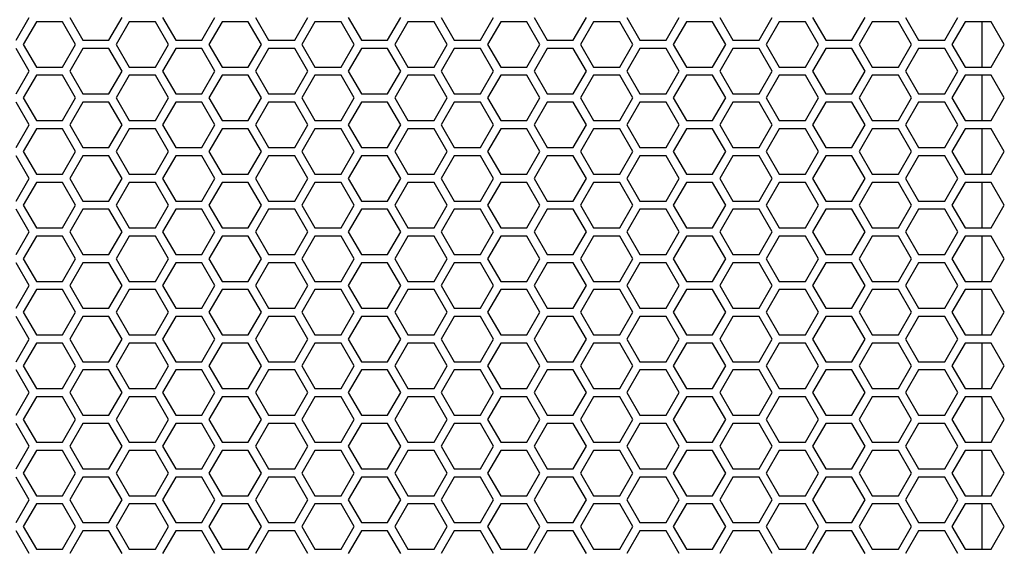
# Model space of a CAD drawing. Header units: millimetres. Extents: x 25 to 1935, y 715 to 2336.
# Tile 22 of 252: x 263 to 310, y 932 to 958. Entities that reach past the tile are written whole.
import ezdxf

# ---------------------------------------------------------------- set-up
doc = ezdxf.new("R2010")
doc.units = ezdxf.units.MM
doc.header["$LTSCALE"] = 2
doc.layers.get('0').update_dxf_attribs({"color": 2})

msp = doc.modelspace()

# ---------------------------------------------------------------- linework, layer by layer
at = {"color": 2, "linetype": 'Continuous', "lineweight": 30}
for p, q in [((262.578, 956.611), (263.213, 957.711)), ((263.56, 957.511), (262.924, 956.411)), ((264.83, 957.511), (263.56, 957.511)), ((265.465, 956.411), (264.83, 957.511)), ((265.176, 957.711), (265.811, 956.611)), ((267.081, 956.611), (267.716, 957.711)), ((268.063, 957.511), (267.428, 956.411)), ((269.333, 957.511), (268.063, 957.511)), ((269.968, 956.411), (269.333, 957.511)), ((269.679, 957.711), (270.315, 956.611)), ((271.585, 956.611), (272.22, 957.711)), ((272.566, 957.511), (271.931, 956.411)), ((273.836, 957.511), (272.566, 957.511)), ((274.471, 956.411), (273.836, 957.511)), ((274.183, 957.711), (274.818, 956.611)), ((276.088, 956.611), (276.723, 957.711)), ((277.07, 957.511), (276.434, 956.411)), ((278.34, 957.511), (277.07, 957.511)), ((278.975, 956.411), (278.34, 957.511)), ((278.686, 957.711), (279.321, 956.611)), ((280.591, 956.611), (281.226, 957.711)), ((281.573, 957.511), (280.938, 956.411)), ((282.843, 957.511), (281.573, 957.511)), ((283.478, 956.411), (282.843, 957.511)), ((283.189, 957.711), (283.825, 956.611)), ((285.095, 956.611), (285.73, 957.711)), ((286.076, 957.511), (285.441, 956.411)), ((287.346, 957.511), (286.076, 957.511)), ((287.981, 956.411), (287.346, 957.511)), ((287.693, 957.711), (288.328, 956.611)), ((289.598, 956.611), (290.233, 957.711)), ((290.58, 957.511), (289.944, 956.411)), ((291.85, 957.511), (290.58, 957.511)), ((292.485, 956.411), (291.85, 957.511)), ((292.196, 957.711), (292.831, 956.611)), ((294.101, 956.611), (294.736, 957.711)), ((295.083, 957.511), (294.448, 956.411)), ((296.353, 957.511), (295.083, 957.511)), ((296.988, 956.411), (296.353, 957.511)), ((296.699, 957.711), (297.335, 956.611)), ((298.605, 956.611), (299.24, 957.711)), ((299.586, 957.511), (298.951, 956.411)), ((300.856, 957.511), (299.586, 957.511)), ((301.491, 956.411), (300.856, 957.511)), ((301.203, 957.711), (301.838, 956.611)), ((303.108, 956.611), (303.743, 957.711)), ((304.09, 957.511), (303.454, 956.411)), ((305.36, 957.511), (304.09, 957.511)), ((305.995, 956.411), (305.36, 957.511)), ((305.706, 957.711), (306.341, 956.611)), ((307.611, 956.611), (308.246, 957.711)), ((308.593, 957.511), (307.958, 956.411)), ((309.863, 957.511), (308.593, 957.511)), ((309.415, 957.511), (309.415, 955.311)), ((310.498, 956.411), (309.863, 957.511)), ((262.924, 956.411), (263.56, 955.311)), ((264.83, 955.311), (265.465, 956.411)), ((265.811, 956.611), (267.081, 956.611)), ((267.428, 956.411), (268.063, 955.311)), ((269.333, 955.311), (269.968, 956.411)), ((270.315, 956.611), (271.585, 956.611)), ((271.931, 956.411), (272.566, 955.311)), ((273.836, 955.311), (274.471, 956.411)), ((274.818, 956.611), (276.088, 956.611)), ((276.434, 956.411), (277.07, 955.311)), ((278.34, 955.311), (278.975, 956.411)), ((279.321, 956.611), (280.591, 956.611)), ((280.938, 956.411), (281.573, 955.311)), ((282.843, 955.311), (283.478, 956.411)), ((283.825, 956.611), (285.095, 956.611)), ((285.441, 956.411), (286.076, 955.311)), ((287.346, 955.311), (287.981, 956.411)), ((288.328, 956.611), (289.598, 956.611)), ((289.944, 956.411), (290.58, 955.311)), ((291.85, 955.311), (292.485, 956.411)), ((292.831, 956.611), (294.101, 956.611)), ((294.448, 956.411), (295.083, 955.311)), ((296.353, 955.311), (296.988, 956.411)), ((297.335, 956.611), (298.605, 956.611)), ((298.951, 956.411), (299.586, 955.311)), ((300.856, 955.311), (301.491, 956.411)), ((301.838, 956.611), (303.108, 956.611)), ((303.454, 956.411), (304.09, 955.311)), ((305.36, 955.311), (305.995, 956.411)), ((306.341, 956.611), (307.611, 956.611)), ((307.958, 956.411), (308.593, 955.311)), ((309.863, 955.311), (310.498, 956.411)), ((263.213, 955.111), (262.578, 956.211)), ((265.811, 956.211), (265.176, 955.111)), ((267.081, 956.211), (265.811, 956.211)), ((267.716, 955.111), (267.081, 956.211)), ((270.315, 956.211), (269.679, 955.111)), ((271.585, 956.211), (270.315, 956.211)), ((272.22, 955.111), (271.585, 956.211)), ((274.818, 956.211), (274.183, 955.111)), ((276.088, 956.211), (274.818, 956.211)), ((276.723, 955.111), (276.088, 956.211)), ((279.321, 956.211), (278.686, 955.111)), ((280.591, 956.211), (279.321, 956.211)), ((281.226, 955.111), (280.591, 956.211)), ((283.825, 956.211), (283.189, 955.111)), ((285.095, 956.211), (283.825, 956.211)), ((285.73, 955.111), (285.095, 956.211)), ((288.328, 956.211), (287.693, 955.111)), ((289.598, 956.211), (288.328, 956.211)), ((290.233, 955.111), (289.598, 956.211)), ((292.831, 956.211), (292.196, 955.111)), ((294.101, 956.211), (292.831, 956.211)), ((294.736, 955.111), (294.101, 956.211)), ((297.335, 956.211), (296.699, 955.111)), ((298.605, 956.211), (297.335, 956.211)), ((299.24, 955.111), (298.605, 956.211)), ((301.838, 956.211), (301.203, 955.111)), ((303.108, 956.211), (301.838, 956.211)), ((303.743, 955.111), (303.108, 956.211)), ((306.341, 956.211), (305.706, 955.111)), ((307.611, 956.211), (306.341, 956.211)), ((308.246, 955.111), (307.611, 956.211)), ((262.578, 954.011), (263.213, 955.111)), ((263.56, 955.311), (264.83, 955.311)), ((265.176, 955.111), (265.811, 954.011)), ((267.081, 954.011), (267.716, 955.111)), ((268.063, 955.311), (269.333, 955.311)), ((269.679, 955.111), (270.315, 954.011)), ((271.585, 954.011), (272.22, 955.111)), ((272.566, 955.311), (273.836, 955.311)), ((274.183, 955.111), (274.818, 954.011)), ((276.088, 954.011), (276.723, 955.111)), ((277.07, 955.311), (278.34, 955.311)), ((278.686, 955.111), (279.321, 954.011)), ((280.591, 954.011), (281.226, 955.111)), ((281.573, 955.311), (282.843, 955.311)), ((283.189, 955.111), (283.825, 954.011)), ((285.095, 954.011), (285.73, 955.111)), ((286.076, 955.311), (287.346, 955.311)), ((287.693, 955.111), (288.328, 954.011)), ((289.598, 954.011), (290.233, 955.111)), ((290.58, 955.311), (291.85, 955.311)), ((292.196, 955.111), (292.831, 954.011)), ((294.101, 954.011), (294.736, 955.111)), ((295.083, 955.311), (296.353, 955.311)), ((296.699, 955.111), (297.335, 954.011)), ((298.605, 954.011), (299.24, 955.111)), ((299.586, 955.311), (300.856, 955.311)), ((301.203, 955.111), (301.838, 954.011)), ((303.108, 954.011), (303.743, 955.111)), ((304.09, 955.311), (305.36, 955.311)), ((305.706, 955.111), (306.341, 954.011)), ((307.611, 954.011), (308.246, 955.111)), ((308.593, 955.311), (309.863, 955.311)), ((263.56, 954.911), (262.924, 953.811)), ((264.83, 954.911), (263.56, 954.911)), ((265.465, 953.811), (264.83, 954.911)), ((268.063, 954.911), (267.428, 953.811)), ((269.333, 954.911), (268.063, 954.911)), ((269.968, 953.811), (269.333, 954.911)), ((272.566, 954.911), (271.931, 953.811)), ((273.836, 954.911), (272.566, 954.911)), ((274.471, 953.811), (273.836, 954.911)), ((277.07, 954.911), (276.434, 953.811)), ((278.34, 954.911), (277.07, 954.911)), ((278.975, 953.811), (278.34, 954.911)), ((281.573, 954.911), (280.938, 953.811)), ((282.843, 954.911), (281.573, 954.911)), ((283.478, 953.811), (282.843, 954.911)), ((286.076, 954.911), (285.441, 953.811)), ((287.346, 954.911), (286.076, 954.911)), ((287.981, 953.811), (287.346, 954.911)), ((290.58, 954.911), (289.944, 953.811)), ((291.85, 954.911), (290.58, 954.911)), ((292.485, 953.811), (291.85, 954.911)), ((295.083, 954.911), (294.448, 953.811)), ((296.353, 954.911), (295.083, 954.911)), ((296.988, 953.811), (296.353, 954.911)), ((299.586, 954.911), (298.951, 953.811)), ((300.856, 954.911), (299.586, 954.911)), ((301.491, 953.811), (300.856, 954.911)), ((304.09, 954.911), (303.454, 953.811)), ((305.36, 954.911), (304.09, 954.911)), ((305.995, 953.811), (305.36, 954.911)), ((308.593, 954.911), (307.958, 953.811)), ((309.863, 954.911), (308.593, 954.911)), ((309.415, 954.911), (309.415, 952.711)), ((310.498, 953.811), (309.863, 954.911)), ((265.811, 954.011), (267.081, 954.011)), ((270.315, 954.011), (271.585, 954.011)), ((274.818, 954.011), (276.088, 954.011)), ((279.321, 954.011), (280.591, 954.011)), ((283.825, 954.011), (285.095, 954.011)), ((288.328, 954.011), (289.598, 954.011)), ((292.831, 954.011), (294.101, 954.011)), ((297.335, 954.011), (298.605, 954.011)), ((301.838, 954.011), (303.108, 954.011)), ((306.341, 954.011), (307.611, 954.011)), ((263.213, 952.511), (262.578, 953.611)), ((262.924, 953.811), (263.56, 952.711)), ((264.83, 952.711), (265.465, 953.811)), ((265.811, 953.611), (265.176, 952.511)), ((267.081, 953.611), (265.811, 953.611)), ((267.716, 952.511), (267.081, 953.611)), ((267.428, 953.811), (268.063, 952.711)), ((269.333, 952.711), (269.968, 953.811)), ((270.315, 953.611), (269.679, 952.511)), ((271.585, 953.611), (270.315, 953.611)), ((272.22, 952.511), (271.585, 953.611)), ((271.931, 953.811), (272.566, 952.711)), ((273.836, 952.711), (274.471, 953.811)), ((274.818, 953.611), (274.183, 952.511)), ((276.088, 953.611), (274.818, 953.611)), ((276.723, 952.511), (276.088, 953.611)), ((276.434, 953.811), (277.07, 952.711)), ((278.34, 952.711), (278.975, 953.811)), ((279.321, 953.611), (278.686, 952.511)), ((280.591, 953.611), (279.321, 953.611)), ((281.226, 952.511), (280.591, 953.611)), ((280.938, 953.811), (281.573, 952.711)), ((282.843, 952.711), (283.478, 953.811)), ((283.825, 953.611), (283.189, 952.511)), ((285.095, 953.611), (283.825, 953.611)), ((285.73, 952.511), (285.095, 953.611)), ((285.441, 953.811), (286.076, 952.711)), ((287.346, 952.711), (287.981, 953.811)), ((288.328, 953.611), (287.693, 952.511)), ((289.598, 953.611), (288.328, 953.611)), ((290.233, 952.511), (289.598, 953.611)), ((289.944, 953.811), (290.58, 952.711)), ((291.85, 952.711), (292.485, 953.811)), ((292.831, 953.611), (292.196, 952.511)), ((294.101, 953.611), (292.831, 953.611)), ((294.736, 952.511), (294.101, 953.611)), ((294.448, 953.811), (295.083, 952.711)), ((296.353, 952.711), (296.988, 953.811)), ((297.335, 953.611), (296.699, 952.511)), ((298.605, 953.611), (297.335, 953.611)), ((299.24, 952.511), (298.605, 953.611)), ((298.951, 953.811), (299.586, 952.711)), ((300.856, 952.711), (301.491, 953.811)), ((301.838, 953.611), (301.203, 952.511)), ((303.108, 953.611), (301.838, 953.611)), ((303.743, 952.511), (303.108, 953.611)), ((303.454, 953.811), (304.09, 952.711)), ((305.36, 952.711), (305.995, 953.811)), ((306.341, 953.611), (305.706, 952.511)), ((307.611, 953.611), (306.341, 953.611)), ((308.246, 952.511), (307.611, 953.611)), ((307.958, 953.811), (308.593, 952.711)), ((309.863, 952.711), (310.498, 953.811)), ((263.56, 952.711), (264.83, 952.711)), ((268.063, 952.711), (269.333, 952.711)), ((272.566, 952.711), (273.836, 952.711)), ((277.07, 952.711), (278.34, 952.711)), ((281.573, 952.711), (282.843, 952.711)), ((286.076, 952.711), (287.346, 952.711)), ((290.58, 952.711), (291.85, 952.711)), ((295.083, 952.711), (296.353, 952.711)), ((299.586, 952.711), (300.856, 952.711)), ((304.09, 952.711), (305.36, 952.711)), ((308.593, 952.711), (309.863, 952.711)), ((262.578, 951.411), (263.213, 952.511)), ((263.56, 952.311), (262.924, 951.211)), ((264.83, 952.311), (263.56, 952.311)), ((265.465, 951.211), (264.83, 952.311)), ((265.176, 952.511), (265.811, 951.411)), ((267.081, 951.411), (267.716, 952.511)), ((268.063, 952.311), (267.428, 951.211)), ((269.333, 952.311), (268.063, 952.311)), ((269.968, 951.211), (269.333, 952.311)), ((269.679, 952.511), (270.315, 951.411)), ((271.585, 951.411), (272.22, 952.511)), ((272.566, 952.311), (271.931, 951.211)), ((273.836, 952.311), (272.566, 952.311)), ((274.471, 951.211), (273.836, 952.311)), ((274.183, 952.511), (274.818, 951.411)), ((276.088, 951.411), (276.723, 952.511)), ((277.07, 952.311), (276.434, 951.211)), ((278.34, 952.311), (277.07, 952.311)), ((278.975, 951.211), (278.34, 952.311)), ((278.686, 952.511), (279.321, 951.411)), ((280.591, 951.411), (281.226, 952.511)), ((281.573, 952.311), (280.938, 951.211)), ((282.843, 952.311), (281.573, 952.311)), ((283.478, 951.211), (282.843, 952.311)), ((283.189, 952.511), (283.825, 951.411)), ((285.095, 951.411), (285.73, 952.511)), ((286.076, 952.311), (285.441, 951.211)), ((287.346, 952.311), (286.076, 952.311)), ((287.981, 951.211), (287.346, 952.311)), ((287.693, 952.511), (288.328, 951.411)), ((289.598, 951.411), (290.233, 952.511)), ((290.58, 952.311), (289.944, 951.211)), ((291.85, 952.311), (290.58, 952.311)), ((292.485, 951.211), (291.85, 952.311)), ((292.196, 952.511), (292.831, 951.411)), ((294.101, 951.411), (294.736, 952.511)), ((295.083, 952.311), (294.448, 951.211)), ((296.353, 952.311), (295.083, 952.311)), ((296.988, 951.211), (296.353, 952.311)), ((296.699, 952.511), (297.335, 951.411)), ((298.605, 951.411), (299.24, 952.511)), ((299.586, 952.311), (298.951, 951.211)), ((300.856, 952.311), (299.586, 952.311)), ((301.491, 951.211), (300.856, 952.311)), ((301.203, 952.511), (301.838, 951.411)), ((303.108, 951.411), (303.743, 952.511)), ((304.09, 952.311), (303.454, 951.211)), ((305.36, 952.311), (304.09, 952.311)), ((305.995, 951.211), (305.36, 952.311)), ((305.706, 952.511), (306.341, 951.411)), ((307.611, 951.411), (308.246, 952.511)), ((308.593, 952.311), (307.958, 951.211)), ((309.863, 952.311), (308.593, 952.311)), ((309.415, 952.311), (309.415, 950.111)), ((310.498, 951.211), (309.863, 952.311)), ((262.924, 951.211), (263.56, 950.111)), ((264.83, 950.111), (265.465, 951.211)), ((265.811, 951.411), (267.081, 951.411)), ((267.428, 951.211), (268.063, 950.111)), ((269.333, 950.111), (269.968, 951.211)), ((270.315, 951.411), (271.585, 951.411)), ((271.931, 951.211), (272.566, 950.111)), ((273.836, 950.111), (274.471, 951.211)), ((274.818, 951.411), (276.088, 951.411)), ((276.434, 951.211), (277.07, 950.111)), ((278.34, 950.111), (278.975, 951.211)), ((279.321, 951.411), (280.591, 951.411)), ((280.938, 951.211), (281.573, 950.111)), ((282.843, 950.111), (283.478, 951.211)), ((283.825, 951.411), (285.095, 951.411)), ((285.441, 951.211), (286.076, 950.111)), ((287.346, 950.111), (287.981, 951.211)), ((288.328, 951.411), (289.598, 951.411)), ((289.944, 951.211), (290.58, 950.111)), ((291.85, 950.111), (292.485, 951.211)), ((292.831, 951.411), (294.101, 951.411)), ((294.448, 951.211), (295.083, 950.111)), ((296.353, 950.111), (296.988, 951.211)), ((297.335, 951.411), (298.605, 951.411)), ((298.951, 951.211), (299.586, 950.111)), ((300.856, 950.111), (301.491, 951.211)), ((301.838, 951.411), (303.108, 951.411)), ((303.454, 951.211), (304.09, 950.111)), ((305.36, 950.111), (305.995, 951.211)), ((306.341, 951.411), (307.611, 951.411)), ((307.958, 951.211), (308.593, 950.111)), ((309.863, 950.111), (310.498, 951.211)), ((263.213, 949.911), (262.578, 951.011)), ((265.811, 951.011), (265.176, 949.911)), ((267.081, 951.011), (265.811, 951.011)), ((267.716, 949.911), (267.081, 951.011)), ((270.315, 951.011), (269.679, 949.911)), ((271.585, 951.011), (270.315, 951.011)), ((272.22, 949.911), (271.585, 951.011)), ((274.818, 951.011), (274.183, 949.911)), ((276.088, 951.011), (274.818, 951.011)), ((276.723, 949.911), (276.088, 951.011)), ((279.321, 951.011), (278.686, 949.911)), ((280.591, 951.011), (279.321, 951.011)), ((281.226, 949.911), (280.591, 951.011)), ((283.825, 951.011), (283.189, 949.911)), ((285.095, 951.011), (283.825, 951.011)), ((285.73, 949.911), (285.095, 951.011)), ((288.328, 951.011), (287.693, 949.911)), ((289.598, 951.011), (288.328, 951.011)), ((290.233, 949.911), (289.598, 951.011)), ((292.831, 951.011), (292.196, 949.911)), ((294.101, 951.011), (292.831, 951.011)), ((294.736, 949.911), (294.101, 951.011)), ((297.335, 951.011), (296.699, 949.911)), ((298.605, 951.011), (297.335, 951.011)), ((299.24, 949.911), (298.605, 951.011)), ((301.838, 951.011), (301.203, 949.911)), ((303.108, 951.011), (301.838, 951.011)), ((303.743, 949.911), (303.108, 951.011)), ((306.341, 951.011), (305.706, 949.911)), ((307.611, 951.011), (306.341, 951.011)), ((308.246, 949.911), (307.611, 951.011)), ((262.578, 948.811), (263.213, 949.911)), ((263.56, 949.711), (262.924, 948.611)), ((263.56, 950.111), (264.83, 950.111)), ((264.83, 949.711), (263.56, 949.711)), ((265.465, 948.611), (264.83, 949.711)), ((265.176, 949.911), (265.811, 948.811)), ((267.081, 948.811), (267.716, 949.911)), ((268.063, 949.711), (267.428, 948.611)), ((268.063, 950.111), (269.333, 950.111)), ((269.333, 949.711), (268.063, 949.711)), ((269.968, 948.611), (269.333, 949.711)), ((269.679, 949.911), (270.315, 948.811)), ((271.585, 948.811), (272.22, 949.911)), ((272.566, 949.711), (271.931, 948.611)), ((272.566, 950.111), (273.836, 950.111)), ((273.836, 949.711), (272.566, 949.711)), ((274.471, 948.611), (273.836, 949.711)), ((274.183, 949.911), (274.818, 948.811)), ((276.088, 948.811), (276.723, 949.911)), ((277.07, 949.711), (276.434, 948.611)), ((277.07, 950.111), (278.34, 950.111)), ((278.34, 949.711), (277.07, 949.711)), ((278.975, 948.611), (278.34, 949.711)), ((278.686, 949.911), (279.321, 948.811)), ((280.591, 948.811), (281.226, 949.911)), ((281.573, 949.711), (280.938, 948.611)), ((281.573, 950.111), (282.843, 950.111)), ((282.843, 949.711), (281.573, 949.711)), ((283.478, 948.611), (282.843, 949.711)), ((283.189, 949.911), (283.825, 948.811)), ((285.095, 948.811), (285.73, 949.911)), ((286.076, 949.711), (285.441, 948.611)), ((286.076, 950.111), (287.346, 950.111)), ((287.346, 949.711), (286.076, 949.711)), ((287.981, 948.611), (287.346, 949.711)), ((287.693, 949.911), (288.328, 948.811)), ((289.598, 948.811), (290.233, 949.911)), ((290.58, 949.711), (289.944, 948.611)), ((290.58, 950.111), (291.85, 950.111)), ((291.85, 949.711), (290.58, 949.711)), ((292.485, 948.611), (291.85, 949.711)), ((292.196, 949.911), (292.831, 948.811)), ((294.101, 948.811), (294.736, 949.911)), ((295.083, 949.711), (294.448, 948.611)), ((295.083, 950.111), (296.353, 950.111)), ((296.353, 949.711), (295.083, 949.711)), ((296.988, 948.611), (296.353, 949.711)), ((296.699, 949.911), (297.335, 948.811)), ((298.605, 948.811), (299.24, 949.911)), ((299.586, 949.711), (298.951, 948.611)), ((299.586, 950.111), (300.856, 950.111)), ((300.856, 949.711), (299.586, 949.711)), ((301.491, 948.611), (300.856, 949.711)), ((301.203, 949.911), (301.838, 948.811)), ((303.108, 948.811), (303.743, 949.911)), ((304.09, 949.711), (303.454, 948.611)), ((304.09, 950.111), (305.36, 950.111)), ((305.36, 949.711), (304.09, 949.711)), ((305.995, 948.611), (305.36, 949.711)), ((305.706, 949.911), (306.341, 948.811)), ((307.611, 948.811), (308.246, 949.911)), ((308.593, 949.711), (307.958, 948.611)), ((308.593, 950.111), (309.863, 950.111)), ((309.863, 949.711), (308.593, 949.711)), ((309.415, 949.711), (309.415, 947.511)), ((310.498, 948.611), (309.863, 949.711)), ((265.811, 948.811), (267.081, 948.811)), ((270.315, 948.811), (271.585, 948.811)), ((274.818, 948.811), (276.088, 948.811)), ((279.321, 948.811), (280.591, 948.811)), ((283.825, 948.811), (285.095, 948.811)), ((288.328, 948.811), (289.598, 948.811)), ((292.831, 948.811), (294.101, 948.811)), ((297.335, 948.811), (298.605, 948.811)), ((301.838, 948.811), (303.108, 948.811)), ((306.341, 948.811), (307.611, 948.811)), ((263.213, 947.311), (262.578, 948.411)), ((262.924, 948.611), (263.56, 947.511)), ((264.83, 947.511), (265.465, 948.611)), ((265.811, 948.411), (265.176, 947.311)), ((267.081, 948.411), (265.811, 948.411)), ((267.716, 947.311), (267.081, 948.411)), ((267.428, 948.611), (268.063, 947.511)), ((269.333, 947.511), (269.968, 948.611)), ((270.315, 948.411), (269.679, 947.311)), ((271.585, 948.411), (270.315, 948.411)), ((272.22, 947.311), (271.585, 948.411)), ((271.931, 948.611), (272.566, 947.511)), ((273.836, 947.511), (274.471, 948.611)), ((274.818, 948.411), (274.183, 947.311)), ((276.088, 948.411), (274.818, 948.411)), ((276.723, 947.311), (276.088, 948.411)), ((276.434, 948.611), (277.07, 947.511)), ((278.34, 947.511), (278.975, 948.611)), ((279.321, 948.411), (278.686, 947.311)), ((280.591, 948.411), (279.321, 948.411)), ((281.226, 947.311), (280.591, 948.411)), ((280.938, 948.611), (281.573, 947.511)), ((282.843, 947.511), (283.478, 948.611)), ((283.825, 948.411), (283.189, 947.311)), ((285.095, 948.411), (283.825, 948.411)), ((285.73, 947.311), (285.095, 948.411)), ((285.441, 948.611), (286.076, 947.511)), ((287.346, 947.511), (287.981, 948.611)), ((288.328, 948.411), (287.693, 947.311)), ((289.598, 948.411), (288.328, 948.411)), ((290.233, 947.311), (289.598, 948.411)), ((289.944, 948.611), (290.58, 947.511)), ((291.85, 947.511), (292.485, 948.611)), ((292.831, 948.411), (292.196, 947.311)), ((294.101, 948.411), (292.831, 948.411)), ((294.736, 947.311), (294.101, 948.411)), ((294.448, 948.611), (295.083, 947.511)), ((296.353, 947.511), (296.988, 948.611)), ((297.335, 948.411), (296.699, 947.311)), ((298.605, 948.411), (297.335, 948.411)), ((299.24, 947.311), (298.605, 948.411)), ((298.951, 948.611), (299.586, 947.511)), ((300.856, 947.511), (301.491, 948.611)), ((301.838, 948.411), (301.203, 947.311)), ((303.108, 948.411), (301.838, 948.411)), ((303.743, 947.311), (303.108, 948.411)), ((303.454, 948.611), (304.09, 947.511)), ((305.36, 947.511), (305.995, 948.611)), ((306.341, 948.411), (305.706, 947.311)), ((307.611, 948.411), (306.341, 948.411)), ((308.246, 947.311), (307.611, 948.411)), ((307.958, 948.611), (308.593, 947.511)), ((309.863, 947.511), (310.498, 948.611)), ((262.578, 946.211), (263.213, 947.311)), ((263.56, 947.511), (264.83, 947.511)), ((265.176, 947.311), (265.811, 946.211)), ((267.081, 946.211), (267.716, 947.311)), ((268.063, 947.511), (269.333, 947.511)), ((269.679, 947.311), (270.315, 946.211)), ((271.585, 946.211), (272.22, 947.311)), ((272.566, 947.511), (273.836, 947.511)), ((274.183, 947.311), (274.818, 946.211)), ((276.088, 946.211), (276.723, 947.311)), ((277.07, 947.511), (278.34, 947.511)), ((278.686, 947.311), (279.321, 946.211)), ((280.591, 946.211), (281.226, 947.311)), ((281.573, 947.511), (282.843, 947.511)), ((283.189, 947.311), (283.825, 946.211)), ((285.095, 946.211), (285.73, 947.311)), ((286.076, 947.511), (287.346, 947.511)), ((287.693, 947.311), (288.328, 946.211)), ((289.598, 946.211), (290.233, 947.311)), ((290.58, 947.511), (291.85, 947.511)), ((292.196, 947.311), (292.831, 946.211)), ((294.101, 946.211), (294.736, 947.311)), ((295.083, 947.511), (296.353, 947.511)), ((296.699, 947.311), (297.335, 946.211)), ((298.605, 946.211), (299.24, 947.311)), ((299.586, 947.511), (300.856, 947.511)), ((301.203, 947.311), (301.838, 946.211)), ((303.108, 946.211), (303.743, 947.311)), ((304.09, 947.511), (305.36, 947.511)), ((305.706, 947.311), (306.341, 946.211)), ((307.611, 946.211), (308.246, 947.311)), ((308.593, 947.511), (309.863, 947.511)), ((263.56, 947.111), (262.924, 946.011)), ((264.83, 947.111), (263.56, 947.111)), ((265.465, 946.011), (264.83, 947.111)), ((268.063, 947.111), (267.428, 946.011)), ((269.333, 947.111), (268.063, 947.111)), ((269.968, 946.011), (269.333, 947.111)), ((272.566, 947.111), (271.931, 946.011)), ((273.836, 947.111), (272.566, 947.111)), ((274.471, 946.011), (273.836, 947.111)), ((277.07, 947.111), (276.434, 946.011)), ((278.34, 947.111), (277.07, 947.111)), ((278.975, 946.011), (278.34, 947.111)), ((281.573, 947.111), (280.938, 946.011)), ((282.843, 947.111), (281.573, 947.111)), ((283.478, 946.011), (282.843, 947.111)), ((286.076, 947.111), (285.441, 946.011)), ((287.346, 947.111), (286.076, 947.111)), ((287.981, 946.011), (287.346, 947.111)), ((290.58, 947.111), (289.944, 946.011)), ((291.85, 947.111), (290.58, 947.111)), ((292.485, 946.011), (291.85, 947.111)), ((295.083, 947.111), (294.448, 946.011)), ((296.353, 947.111), (295.083, 947.111)), ((296.988, 946.011), (296.353, 947.111)), ((299.586, 947.111), (298.951, 946.011)), ((300.856, 947.111), (299.586, 947.111)), ((301.491, 946.011), (300.856, 947.111)), ((304.09, 947.111), (303.454, 946.011)), ((305.36, 947.111), (304.09, 947.111)), ((305.995, 946.011), (305.36, 947.111)), ((308.593, 947.111), (307.958, 946.011)), ((309.863, 947.111), (308.593, 947.111)), ((309.415, 947.111), (309.415, 944.911)), ((310.498, 946.011), (309.863, 947.111)), ((262.924, 946.011), (263.56, 944.911)), ((264.83, 944.911), (265.465, 946.011)), ((265.811, 946.211), (267.081, 946.211)), ((267.428, 946.011), (268.063, 944.911)), ((269.333, 944.911), (269.968, 946.011)), ((270.315, 946.211), (271.585, 946.211)), ((271.931, 946.011), (272.566, 944.911)), ((273.836, 944.911), (274.471, 946.011)), ((274.818, 946.211), (276.088, 946.211)), ((276.434, 946.011), (277.07, 944.911)), ((278.34, 944.911), (278.975, 946.011)), ((279.321, 946.211), (280.591, 946.211)), ((280.938, 946.011), (281.573, 944.911)), ((282.843, 944.911), (283.478, 946.011)), ((283.825, 946.211), (285.095, 946.211)), ((285.441, 946.011), (286.076, 944.911)), ((287.346, 944.911), (287.981, 946.011)), ((288.328, 946.211), (289.598, 946.211)), ((289.944, 946.011), (290.58, 944.911)), ((291.85, 944.911), (292.485, 946.011)), ((292.831, 946.211), (294.101, 946.211)), ((294.448, 946.011), (295.083, 944.911)), ((296.353, 944.911), (296.988, 946.011)), ((297.335, 946.211), (298.605, 946.211)), ((298.951, 946.011), (299.586, 944.911)), ((300.856, 944.911), (301.491, 946.011)), ((301.838, 946.211), (303.108, 946.211)), ((303.454, 946.011), (304.09, 944.911)), ((305.36, 944.911), (305.995, 946.011)), ((306.341, 946.211), (307.611, 946.211)), ((307.958, 946.011), (308.593, 944.911)), ((309.863, 944.911), (310.498, 946.011)), ((263.213, 944.711), (262.578, 945.811)), ((265.811, 945.811), (265.176, 944.711)), ((267.081, 945.811), (265.811, 945.811)), ((267.716, 944.711), (267.081, 945.811)), ((270.315, 945.811), (269.679, 944.711)), ((271.585, 945.811), (270.315, 945.811)), ((272.22, 944.711), (271.585, 945.811)), ((274.818, 945.811), (274.183, 944.711)), ((276.088, 945.811), (274.818, 945.811)), ((276.723, 944.711), (276.088, 945.811)), ((279.321, 945.811), (278.686, 944.711)), ((280.591, 945.811), (279.321, 945.811)), ((281.226, 944.711), (280.591, 945.811)), ((283.825, 945.811), (283.189, 944.711)), ((285.095, 945.811), (283.825, 945.811)), ((285.73, 944.711), (285.095, 945.811)), ((288.328, 945.811), (287.693, 944.711)), ((289.598, 945.811), (288.328, 945.811)), ((290.233, 944.711), (289.598, 945.811)), ((292.831, 945.811), (292.196, 944.711)), ((294.101, 945.811), (292.831, 945.811)), ((294.736, 944.711), (294.101, 945.811)), ((297.335, 945.811), (296.699, 944.711)), ((298.605, 945.811), (297.335, 945.811)), ((299.24, 944.711), (298.605, 945.811)), ((301.838, 945.811), (301.203, 944.711)), ((303.108, 945.811), (301.838, 945.811)), ((303.743, 944.711), (303.108, 945.811)), ((306.341, 945.811), (305.706, 944.711)), ((307.611, 945.811), (306.341, 945.811)), ((308.246, 944.711), (307.611, 945.811)), ((263.56, 944.911), (264.83, 944.911)), ((268.063, 944.911), (269.333, 944.911)), ((272.566, 944.911), (273.836, 944.911)), ((277.07, 944.911), (278.34, 944.911)), ((281.573, 944.911), (282.843, 944.911)), ((286.076, 944.911), (287.346, 944.911)), ((290.58, 944.911), (291.85, 944.911)), ((295.083, 944.911), (296.353, 944.911)), ((299.586, 944.911), (300.856, 944.911)), ((304.09, 944.911), (305.36, 944.911)), ((308.593, 944.911), (309.863, 944.911)), ((262.578, 943.611), (263.213, 944.711)), ((263.56, 944.511), (262.924, 943.411)), ((264.83, 944.511), (263.56, 944.511)), ((265.465, 943.411), (264.83, 944.511)), ((265.176, 944.711), (265.811, 943.611)), ((267.081, 943.611), (267.716, 944.711)), ((268.063, 944.511), (267.428, 943.411)), ((269.333, 944.511), (268.063, 944.511)), ((269.968, 943.411), (269.333, 944.511)), ((269.679, 944.711), (270.315, 943.611)), ((271.585, 943.611), (272.22, 944.711)), ((272.566, 944.511), (271.931, 943.411)), ((273.836, 944.511), (272.566, 944.511)), ((274.471, 943.411), (273.836, 944.511)), ((274.183, 944.711), (274.818, 943.611)), ((276.088, 943.611), (276.723, 944.711)), ((277.07, 944.511), (276.434, 943.411)), ((278.34, 944.511), (277.07, 944.511)), ((278.975, 943.411), (278.34, 944.511)), ((278.686, 944.711), (279.321, 943.611)), ((280.591, 943.611), (281.226, 944.711)), ((281.573, 944.511), (280.938, 943.411)), ((282.843, 944.511), (281.573, 944.511)), ((283.478, 943.411), (282.843, 944.511)), ((283.189, 944.711), (283.825, 943.611)), ((285.095, 943.611), (285.73, 944.711)), ((286.076, 944.511), (285.441, 943.411)), ((287.346, 944.511), (286.076, 944.511)), ((287.981, 943.411), (287.346, 944.511)), ((287.693, 944.711), (288.328, 943.611)), ((289.598, 943.611), (290.233, 944.711)), ((290.58, 944.511), (289.944, 943.411)), ((291.85, 944.511), (290.58, 944.511)), ((292.485, 943.411), (291.85, 944.511)), ((292.196, 944.711), (292.831, 943.611)), ((294.101, 943.611), (294.736, 944.711)), ((295.083, 944.511), (294.448, 943.411)), ((296.353, 944.511), (295.083, 944.511)), ((296.988, 943.411), (296.353, 944.511)), ((296.699, 944.711), (297.335, 943.611)), ((298.605, 943.611), (299.24, 944.711)), ((299.586, 944.511), (298.951, 943.411)), ((300.856, 944.511), (299.586, 944.511)), ((301.491, 943.411), (300.856, 944.511)), ((301.203, 944.711), (301.838, 943.611)), ((303.108, 943.611), (303.743, 944.711)), ((304.09, 944.511), (303.454, 943.411)), ((305.36, 944.511), (304.09, 944.511)), ((305.995, 943.411), (305.36, 944.511)), ((305.706, 944.711), (306.341, 943.611)), ((307.611, 943.611), (308.246, 944.711)), ((308.593, 944.511), (307.958, 943.411)), ((309.863, 944.511), (308.593, 944.511)), ((309.415, 944.511), (309.415, 942.311)), ((310.498, 943.411), (309.863, 944.511)), ((265.811, 943.611), (267.081, 943.611)), ((270.315, 943.611), (271.585, 943.611)), ((274.818, 943.611), (276.088, 943.611)), ((279.321, 943.611), (280.591, 943.611)), ((283.825, 943.611), (285.095, 943.611)), ((288.328, 943.611), (289.598, 943.611)), ((292.831, 943.611), (294.101, 943.611)), ((297.335, 943.611), (298.605, 943.611)), ((301.838, 943.611), (303.108, 943.611)), ((306.341, 943.611), (307.611, 943.611)), ((263.213, 942.111), (262.578, 943.211)), ((262.924, 943.411), (263.56, 942.311)), ((264.83, 942.311), (265.465, 943.411)), ((265.811, 943.211), (265.176, 942.111)), ((267.081, 943.211), (265.811, 943.211)), ((267.716, 942.111), (267.081, 943.211)), ((267.428, 943.411), (268.063, 942.311)), ((269.333, 942.311), (269.968, 943.411)), ((270.315, 943.211), (269.679, 942.111)), ((271.585, 943.211), (270.315, 943.211)), ((272.22, 942.111), (271.585, 943.211)), ((271.931, 943.411), (272.566, 942.311)), ((273.836, 942.311), (274.471, 943.411)), ((274.818, 943.211), (274.183, 942.111)), ((276.088, 943.211), (274.818, 943.211)), ((276.723, 942.111), (276.088, 943.211)), ((276.434, 943.411), (277.07, 942.311)), ((278.34, 942.311), (278.975, 943.411)), ((279.321, 943.211), (278.686, 942.111)), ((280.591, 943.211), (279.321, 943.211)), ((281.226, 942.111), (280.591, 943.211)), ((280.938, 943.411), (281.573, 942.311)), ((282.843, 942.311), (283.478, 943.411)), ((283.825, 943.211), (283.189, 942.111)), ((285.095, 943.211), (283.825, 943.211)), ((285.73, 942.111), (285.095, 943.211)), ((285.441, 943.411), (286.076, 942.311)), ((287.346, 942.311), (287.981, 943.411)), ((288.328, 943.211), (287.693, 942.111)), ((289.598, 943.211), (288.328, 943.211)), ((290.233, 942.111), (289.598, 943.211)), ((289.944, 943.411), (290.58, 942.311)), ((291.85, 942.311), (292.485, 943.411)), ((292.831, 943.211), (292.196, 942.111)), ((294.101, 943.211), (292.831, 943.211)), ((294.736, 942.111), (294.101, 943.211)), ((294.448, 943.411), (295.083, 942.311)), ((296.353, 942.311), (296.988, 943.411)), ((297.335, 943.211), (296.699, 942.111)), ((298.605, 943.211), (297.335, 943.211)), ((299.24, 942.111), (298.605, 943.211)), ((298.951, 943.411), (299.586, 942.311)), ((300.856, 942.311), (301.491, 943.411)), ((301.838, 943.211), (301.203, 942.111)), ((303.108, 943.211), (301.838, 943.211)), ((303.743, 942.111), (303.108, 943.211)), ((303.454, 943.411), (304.09, 942.311)), ((305.36, 942.311), (305.995, 943.411)), ((306.341, 943.211), (305.706, 942.111)), ((307.611, 943.211), (306.341, 943.211)), ((308.246, 942.111), (307.611, 943.211)), ((307.958, 943.411), (308.593, 942.311)), ((309.863, 942.311), (310.498, 943.411)), ((262.578, 941.011), (263.213, 942.111)), ((263.56, 942.311), (264.83, 942.311)), ((265.176, 942.111), (265.811, 941.011)), ((267.081, 941.011), (267.716, 942.111)), ((268.063, 942.311), (269.333, 942.311)), ((269.679, 942.111), (270.315, 941.011)), ((271.585, 941.011), (272.22, 942.111)), ((272.566, 942.311), (273.836, 942.311)), ((274.183, 942.111), (274.818, 941.011)), ((276.088, 941.011), (276.723, 942.111)), ((277.07, 942.311), (278.34, 942.311)), ((278.686, 942.111), (279.321, 941.011)), ((280.591, 941.011), (281.226, 942.111)), ((281.573, 942.311), (282.843, 942.311)), ((283.189, 942.111), (283.825, 941.011)), ((285.095, 941.011), (285.73, 942.111)), ((286.076, 942.311), (287.346, 942.311)), ((287.693, 942.111), (288.328, 941.011)), ((289.598, 941.011), (290.233, 942.111)), ((290.58, 942.311), (291.85, 942.311)), ((292.196, 942.111), (292.831, 941.011)), ((294.101, 941.011), (294.736, 942.111)), ((295.083, 942.311), (296.353, 942.311)), ((296.699, 942.111), (297.335, 941.011)), ((298.605, 941.011), (299.24, 942.111)), ((299.586, 942.311), (300.856, 942.311)), ((301.203, 942.111), (301.838, 941.011)), ((303.108, 941.011), (303.743, 942.111)), ((304.09, 942.311), (305.36, 942.311)), ((305.706, 942.111), (306.341, 941.011)), ((307.611, 941.011), (308.246, 942.111)), ((308.593, 942.311), (309.863, 942.311)), ((263.56, 941.911), (262.924, 940.811)), ((264.83, 941.911), (263.56, 941.911)), ((265.465, 940.811), (264.83, 941.911)), ((268.063, 941.911), (267.428, 940.811)), ((269.333, 941.911), (268.063, 941.911)), ((269.968, 940.811), (269.333, 941.911)), ((272.566, 941.911), (271.931, 940.811)), ((273.836, 941.911), (272.566, 941.911)), ((274.471, 940.811), (273.836, 941.911)), ((277.07, 941.911), (276.434, 940.811)), ((278.34, 941.911), (277.07, 941.911)), ((278.975, 940.811), (278.34, 941.911)), ((281.573, 941.911), (280.938, 940.811)), ((282.843, 941.911), (281.573, 941.911)), ((283.478, 940.811), (282.843, 941.911)), ((286.076, 941.911), (285.441, 940.811)), ((287.346, 941.911), (286.076, 941.911)), ((287.981, 940.811), (287.346, 941.911)), ((290.58, 941.911), (289.944, 940.811)), ((291.85, 941.911), (290.58, 941.911)), ((292.485, 940.811), (291.85, 941.911)), ((295.083, 941.911), (294.448, 940.811)), ((296.353, 941.911), (295.083, 941.911)), ((296.988, 940.811), (296.353, 941.911)), ((299.586, 941.911), (298.951, 940.811)), ((300.856, 941.911), (299.586, 941.911)), ((301.491, 940.811), (300.856, 941.911)), ((304.09, 941.911), (303.454, 940.811)), ((305.36, 941.911), (304.09, 941.911)), ((305.995, 940.811), (305.36, 941.911)), ((308.593, 941.911), (307.958, 940.811)), ((309.863, 941.911), (308.593, 941.911)), ((309.415, 941.911), (309.415, 939.711)), ((310.498, 940.811), (309.863, 941.911)), ((262.924, 940.811), (263.56, 939.711)), ((264.83, 939.711), (265.465, 940.811)), ((265.811, 941.011), (267.081, 941.011)), ((267.428, 940.811), (268.063, 939.711)), ((269.333, 939.711), (269.968, 940.811)), ((270.315, 941.011), (271.585, 941.011)), ((271.931, 940.811), (272.566, 939.711)), ((273.836, 939.711), (274.471, 940.811)), ((274.818, 941.011), (276.088, 941.011)), ((276.434, 940.811), (277.07, 939.711)), ((278.34, 939.711), (278.975, 940.811)), ((279.321, 941.011), (280.591, 941.011)), ((280.938, 940.811), (281.573, 939.711)), ((282.843, 939.711), (283.478, 940.811)), ((283.825, 941.011), (285.095, 941.011)), ((285.441, 940.811), (286.076, 939.711)), ((287.346, 939.711), (287.981, 940.811)), ((288.328, 941.011), (289.598, 941.011)), ((289.944, 940.811), (290.58, 939.711)), ((291.85, 939.711), (292.485, 940.811)), ((292.831, 941.011), (294.101, 941.011)), ((294.448, 940.811), (295.083, 939.711)), ((296.353, 939.711), (296.988, 940.811)), ((297.335, 941.011), (298.605, 941.011)), ((298.951, 940.811), (299.586, 939.711)), ((300.856, 939.711), (301.491, 940.811)), ((301.838, 941.011), (303.108, 941.011)), ((303.454, 940.811), (304.09, 939.711)), ((305.36, 939.711), (305.995, 940.811)), ((306.341, 941.011), (307.611, 941.011)), ((307.958, 940.811), (308.593, 939.711)), ((309.863, 939.711), (310.498, 940.811)), ((263.213, 939.511), (262.578, 940.611)), ((265.811, 940.611), (265.176, 939.511)), ((267.081, 940.611), (265.811, 940.611)), ((267.716, 939.511), (267.081, 940.611)), ((270.315, 940.611), (269.679, 939.511)), ((271.585, 940.611), (270.315, 940.611)), ((272.22, 939.511), (271.585, 940.611)), ((274.818, 940.611), (274.183, 939.511)), ((276.088, 940.611), (274.818, 940.611)), ((276.723, 939.511), (276.088, 940.611)), ((279.321, 940.611), (278.686, 939.511)), ((280.591, 940.611), (279.321, 940.611)), ((281.226, 939.511), (280.591, 940.611)), ((283.825, 940.611), (283.189, 939.511)), ((285.095, 940.611), (283.825, 940.611)), ((285.73, 939.511), (285.095, 940.611)), ((288.328, 940.611), (287.693, 939.511)), ((289.598, 940.611), (288.328, 940.611)), ((290.233, 939.511), (289.598, 940.611)), ((292.831, 940.611), (292.196, 939.511)), ((294.101, 940.611), (292.831, 940.611)), ((294.736, 939.511), (294.101, 940.611)), ((297.335, 940.611), (296.699, 939.511)), ((298.605, 940.611), (297.335, 940.611)), ((299.24, 939.511), (298.605, 940.611)), ((301.838, 940.611), (301.203, 939.511)), ((303.108, 940.611), (301.838, 940.611)), ((303.743, 939.511), (303.108, 940.611)), ((306.341, 940.611), (305.706, 939.511)), ((307.611, 940.611), (306.341, 940.611)), ((308.246, 939.511), (307.611, 940.611)), ((263.56, 939.711), (264.83, 939.711)), ((268.063, 939.711), (269.333, 939.711)), ((272.566, 939.711), (273.836, 939.711)), ((277.07, 939.711), (278.34, 939.711)), ((281.573, 939.711), (282.843, 939.711)), ((286.076, 939.711), (287.346, 939.711)), ((290.58, 939.711), (291.85, 939.711)), ((295.083, 939.711), (296.353, 939.711)), ((299.586, 939.711), (300.856, 939.711)), ((304.09, 939.711), (305.36, 939.711)), ((308.593, 939.711), (309.863, 939.711)), ((262.578, 938.411), (263.213, 939.511)), ((263.56, 939.311), (262.924, 938.211)), ((264.83, 939.311), (263.56, 939.311)), ((265.465, 938.211), (264.83, 939.311)), ((265.176, 939.511), (265.811, 938.411)), ((267.081, 938.411), (267.716, 939.511)), ((268.063, 939.311), (267.428, 938.211)), ((269.333, 939.311), (268.063, 939.311)), ((269.968, 938.211), (269.333, 939.311)), ((269.679, 939.511), (270.315, 938.411)), ((271.585, 938.411), (272.22, 939.511)), ((272.566, 939.311), (271.931, 938.211)), ((273.836, 939.311), (272.566, 939.311)), ((274.471, 938.211), (273.836, 939.311)), ((274.183, 939.511), (274.818, 938.411)), ((276.088, 938.411), (276.723, 939.511)), ((277.07, 939.311), (276.434, 938.211)), ((278.34, 939.311), (277.07, 939.311)), ((278.975, 938.211), (278.34, 939.311)), ((278.686, 939.511), (279.321, 938.411)), ((280.591, 938.411), (281.226, 939.511)), ((281.573, 939.311), (280.938, 938.211)), ((282.843, 939.311), (281.573, 939.311)), ((283.478, 938.211), (282.843, 939.311)), ((283.189, 939.511), (283.825, 938.411)), ((285.095, 938.411), (285.73, 939.511)), ((286.076, 939.311), (285.441, 938.211)), ((287.346, 939.311), (286.076, 939.311)), ((287.981, 938.211), (287.346, 939.311)), ((287.693, 939.511), (288.328, 938.411)), ((289.598, 938.411), (290.233, 939.511)), ((290.58, 939.311), (289.944, 938.211)), ((291.85, 939.311), (290.58, 939.311)), ((292.485, 938.211), (291.85, 939.311)), ((292.196, 939.511), (292.831, 938.411)), ((294.101, 938.411), (294.736, 939.511)), ((295.083, 939.311), (294.448, 938.211)), ((296.353, 939.311), (295.083, 939.311)), ((296.988, 938.211), (296.353, 939.311)), ((296.699, 939.511), (297.335, 938.411)), ((298.605, 938.411), (299.24, 939.511)), ((299.586, 939.311), (298.951, 938.211)), ((300.856, 939.311), (299.586, 939.311)), ((301.491, 938.211), (300.856, 939.311)), ((301.203, 939.511), (301.838, 938.411)), ((303.108, 938.411), (303.743, 939.511)), ((304.09, 939.311), (303.454, 938.211)), ((305.36, 939.311), (304.09, 939.311)), ((305.995, 938.211), (305.36, 939.311)), ((305.706, 939.511), (306.341, 938.411)), ((307.611, 938.411), (308.246, 939.511)), ((308.593, 939.311), (307.958, 938.211)), ((309.863, 939.311), (308.593, 939.311)), ((309.415, 939.311), (309.415, 937.111)), ((310.498, 938.211), (309.863, 939.311)), ((265.811, 938.411), (267.081, 938.411)), ((270.315, 938.411), (271.585, 938.411)), ((274.818, 938.411), (276.088, 938.411)), ((279.321, 938.411), (280.591, 938.411)), ((283.825, 938.411), (285.095, 938.411)), ((288.328, 938.411), (289.598, 938.411)), ((292.831, 938.411), (294.101, 938.411)), ((297.335, 938.411), (298.605, 938.411)), ((301.838, 938.411), (303.108, 938.411)), ((306.341, 938.411), (307.611, 938.411)), ((263.213, 936.911), (262.578, 938.011)), ((262.924, 938.211), (263.56, 937.111)), ((264.83, 937.111), (265.465, 938.211)), ((265.811, 938.011), (265.176, 936.911)), ((267.081, 938.011), (265.811, 938.011)), ((267.716, 936.911), (267.081, 938.011)), ((267.428, 938.211), (268.063, 937.111)), ((269.333, 937.111), (269.968, 938.211)), ((270.315, 938.011), (269.679, 936.911)), ((271.585, 938.011), (270.315, 938.011)), ((272.22, 936.911), (271.585, 938.011)), ((271.931, 938.211), (272.566, 937.111)), ((273.836, 937.111), (274.471, 938.211)), ((274.818, 938.011), (274.183, 936.911)), ((276.088, 938.011), (274.818, 938.011)), ((276.723, 936.911), (276.088, 938.011)), ((276.434, 938.211), (277.07, 937.111)), ((278.34, 937.111), (278.975, 938.211)), ((279.321, 938.011), (278.686, 936.911)), ((280.591, 938.011), (279.321, 938.011)), ((281.226, 936.911), (280.591, 938.011)), ((280.938, 938.211), (281.573, 937.111)), ((282.843, 937.111), (283.478, 938.211)), ((283.825, 938.011), (283.189, 936.911)), ((285.095, 938.011), (283.825, 938.011)), ((285.73, 936.911), (285.095, 938.011)), ((285.441, 938.211), (286.076, 937.111)), ((287.346, 937.111), (287.981, 938.211)), ((288.328, 938.011), (287.693, 936.911)), ((289.598, 938.011), (288.328, 938.011)), ((290.233, 936.911), (289.598, 938.011)), ((289.944, 938.211), (290.58, 937.111)), ((291.85, 937.111), (292.485, 938.211)), ((292.831, 938.011), (292.196, 936.911)), ((294.101, 938.011), (292.831, 938.011)), ((294.736, 936.911), (294.101, 938.011)), ((294.448, 938.211), (295.083, 937.111)), ((296.353, 937.111), (296.988, 938.211)), ((297.335, 938.011), (296.699, 936.911)), ((298.605, 938.011), (297.335, 938.011)), ((299.24, 936.911), (298.605, 938.011)), ((298.951, 938.211), (299.586, 937.111)), ((300.856, 937.111), (301.491, 938.211)), ((301.838, 938.011), (301.203, 936.911)), ((303.108, 938.011), (301.838, 938.011)), ((303.743, 936.911), (303.108, 938.011)), ((303.454, 938.211), (304.09, 937.111)), ((305.36, 937.111), (305.995, 938.211)), ((306.341, 938.011), (305.706, 936.911)), ((307.611, 938.011), (306.341, 938.011)), ((308.246, 936.911), (307.611, 938.011)), ((307.958, 938.211), (308.593, 937.111)), ((309.863, 937.111), (310.498, 938.211)), ((262.578, 935.811), (263.213, 936.911)), ((263.56, 937.111), (264.83, 937.111)), ((265.176, 936.911), (265.811, 935.811)), ((267.081, 935.811), (267.716, 936.911)), ((268.063, 937.111), (269.333, 937.111)), ((269.679, 936.911), (270.315, 935.811)), ((271.585, 935.811), (272.22, 936.911)), ((272.566, 937.111), (273.836, 937.111)), ((274.183, 936.911), (274.818, 935.811)), ((276.088, 935.811), (276.723, 936.911)), ((277.07, 937.111), (278.34, 937.111)), ((278.686, 936.911), (279.321, 935.811)), ((280.591, 935.811), (281.226, 936.911)), ((281.573, 937.111), (282.843, 937.111)), ((283.189, 936.911), (283.825, 935.811)), ((285.095, 935.811), (285.73, 936.911)), ((286.076, 937.111), (287.346, 937.111)), ((287.693, 936.911), (288.328, 935.811)), ((289.598, 935.811), (290.233, 936.911)), ((290.58, 937.111), (291.85, 937.111)), ((292.196, 936.911), (292.831, 935.811)), ((294.101, 935.811), (294.736, 936.911)), ((295.083, 937.111), (296.353, 937.111)), ((296.699, 936.911), (297.335, 935.811)), ((298.605, 935.811), (299.24, 936.911)), ((299.586, 937.111), (300.856, 937.111)), ((301.203, 936.911), (301.838, 935.811)), ((303.108, 935.811), (303.743, 936.911)), ((304.09, 937.111), (305.36, 937.111)), ((305.706, 936.911), (306.341, 935.811)), ((307.611, 935.811), (308.246, 936.911)), ((308.593, 937.111), (309.863, 937.111)), ((263.56, 936.711), (262.924, 935.611)), ((264.83, 936.711), (263.56, 936.711)), ((265.465, 935.611), (264.83, 936.711)), ((268.063, 936.711), (267.428, 935.611)), ((269.333, 936.711), (268.063, 936.711)), ((269.968, 935.611), (269.333, 936.711)), ((272.566, 936.711), (271.931, 935.611)), ((273.836, 936.711), (272.566, 936.711)), ((274.471, 935.611), (273.836, 936.711)), ((277.07, 936.711), (276.434, 935.611)), ((278.34, 936.711), (277.07, 936.711)), ((278.975, 935.611), (278.34, 936.711)), ((281.573, 936.711), (280.938, 935.611)), ((282.843, 936.711), (281.573, 936.711)), ((283.478, 935.611), (282.843, 936.711)), ((286.076, 936.711), (285.441, 935.611)), ((287.346, 936.711), (286.076, 936.711)), ((287.981, 935.611), (287.346, 936.711)), ((290.58, 936.711), (289.944, 935.611)), ((291.85, 936.711), (290.58, 936.711)), ((292.485, 935.611), (291.85, 936.711)), ((295.083, 936.711), (294.448, 935.611)), ((296.353, 936.711), (295.083, 936.711)), ((296.988, 935.611), (296.353, 936.711)), ((299.586, 936.711), (298.951, 935.611)), ((300.856, 936.711), (299.586, 936.711)), ((301.491, 935.611), (300.856, 936.711)), ((304.09, 936.711), (303.454, 935.611)), ((305.36, 936.711), (304.09, 936.711)), ((305.995, 935.611), (305.36, 936.711)), ((308.593, 936.711), (307.958, 935.611)), ((309.863, 936.711), (308.593, 936.711)), ((309.415, 936.711), (309.415, 934.511)), ((310.498, 935.611), (309.863, 936.711)), ((263.213, 934.311), (262.578, 935.411)), ((262.924, 935.611), (263.56, 934.511)), ((264.83, 934.511), (265.465, 935.611)), ((265.811, 935.411), (265.176, 934.311)), ((265.811, 935.811), (267.081, 935.811)), ((267.081, 935.411), (265.811, 935.411)), ((267.716, 934.311), (267.081, 935.411)), ((267.428, 935.611), (268.063, 934.511)), ((269.333, 934.511), (269.968, 935.611)), ((270.315, 935.411), (269.679, 934.311)), ((270.315, 935.811), (271.585, 935.811)), ((271.585, 935.411), (270.315, 935.411)), ((272.22, 934.311), (271.585, 935.411)), ((271.931, 935.611), (272.566, 934.511)), ((273.836, 934.511), (274.471, 935.611)), ((274.818, 935.411), (274.183, 934.311)), ((274.818, 935.811), (276.088, 935.811)), ((276.088, 935.411), (274.818, 935.411)), ((276.723, 934.311), (276.088, 935.411)), ((276.434, 935.611), (277.07, 934.511)), ((278.34, 934.511), (278.975, 935.611)), ((279.321, 935.411), (278.686, 934.311)), ((279.321, 935.811), (280.591, 935.811)), ((280.591, 935.411), (279.321, 935.411)), ((281.226, 934.311), (280.591, 935.411)), ((280.938, 935.611), (281.573, 934.511)), ((282.843, 934.511), (283.478, 935.611)), ((283.825, 935.411), (283.189, 934.311)), ((283.825, 935.811), (285.095, 935.811)), ((285.095, 935.411), (283.825, 935.411)), ((285.73, 934.311), (285.095, 935.411)), ((285.441, 935.611), (286.076, 934.511)), ((287.346, 934.511), (287.981, 935.611)), ((288.328, 935.411), (287.693, 934.311)), ((288.328, 935.811), (289.598, 935.811)), ((289.598, 935.411), (288.328, 935.411)), ((290.233, 934.311), (289.598, 935.411)), ((289.944, 935.611), (290.58, 934.511)), ((291.85, 934.511), (292.485, 935.611)), ((292.831, 935.411), (292.196, 934.311)), ((292.831, 935.811), (294.101, 935.811)), ((294.101, 935.411), (292.831, 935.411)), ((294.736, 934.311), (294.101, 935.411)), ((294.448, 935.611), (295.083, 934.511)), ((296.353, 934.511), (296.988, 935.611)), ((297.335, 935.411), (296.699, 934.311)), ((297.335, 935.811), (298.605, 935.811)), ((298.605, 935.411), (297.335, 935.411)), ((299.24, 934.311), (298.605, 935.411)), ((298.951, 935.611), (299.586, 934.511)), ((300.856, 934.511), (301.491, 935.611)), ((301.838, 935.411), (301.203, 934.311)), ((301.838, 935.811), (303.108, 935.811)), ((303.108, 935.411), (301.838, 935.411)), ((303.743, 934.311), (303.108, 935.411)), ((303.454, 935.611), (304.09, 934.511)), ((305.36, 934.511), (305.995, 935.611)), ((306.341, 935.411), (305.706, 934.311)), ((306.341, 935.811), (307.611, 935.811)), ((307.611, 935.411), (306.341, 935.411)), ((308.246, 934.311), (307.611, 935.411)), ((307.958, 935.611), (308.593, 934.511)), ((309.863, 934.511), (310.498, 935.611)), ((263.56, 934.511), (264.83, 934.511)), ((268.063, 934.511), (269.333, 934.511)), ((272.566, 934.511), (273.836, 934.511)), ((277.07, 934.511), (278.34, 934.511)), ((281.573, 934.511), (282.843, 934.511)), ((286.076, 934.511), (287.346, 934.511)), ((290.58, 934.511), (291.85, 934.511)), ((295.083, 934.511), (296.353, 934.511)), ((299.586, 934.511), (300.856, 934.511)), ((304.09, 934.511), (305.36, 934.511)), ((308.593, 934.511), (309.863, 934.511)), ((262.578, 933.211), (263.213, 934.311)), ((263.56, 934.111), (262.924, 933.011)), ((264.83, 934.111), (263.56, 934.111)), ((265.465, 933.011), (264.83, 934.111)), ((265.176, 934.311), (265.811, 933.211)), ((267.081, 933.211), (267.716, 934.311)), ((268.063, 934.111), (267.428, 933.011)), ((269.333, 934.111), (268.063, 934.111)), ((269.968, 933.011), (269.333, 934.111)), ((269.679, 934.311), (270.315, 933.211)), ((271.585, 933.211), (272.22, 934.311)), ((272.566, 934.111), (271.931, 933.011)), ((273.836, 934.111), (272.566, 934.111)), ((274.471, 933.011), (273.836, 934.111)), ((274.183, 934.311), (274.818, 933.211)), ((276.088, 933.211), (276.723, 934.311)), ((277.07, 934.111), (276.434, 933.011)), ((278.34, 934.111), (277.07, 934.111)), ((278.975, 933.011), (278.34, 934.111)), ((278.686, 934.311), (279.321, 933.211)), ((280.591, 933.211), (281.226, 934.311)), ((281.573, 934.111), (280.938, 933.011)), ((282.843, 934.111), (281.573, 934.111)), ((283.478, 933.011), (282.843, 934.111)), ((283.189, 934.311), (283.825, 933.211)), ((285.095, 933.211), (285.73, 934.311)), ((286.076, 934.111), (285.441, 933.011)), ((287.346, 934.111), (286.076, 934.111)), ((287.981, 933.011), (287.346, 934.111)), ((287.693, 934.311), (288.328, 933.211)), ((289.598, 933.211), (290.233, 934.311)), ((290.58, 934.111), (289.944, 933.011)), ((291.85, 934.111), (290.58, 934.111)), ((292.485, 933.011), (291.85, 934.111)), ((292.196, 934.311), (292.831, 933.211)), ((294.101, 933.211), (294.736, 934.311)), ((295.083, 934.111), (294.448, 933.011)), ((296.353, 934.111), (295.083, 934.111)), ((296.988, 933.011), (296.353, 934.111)), ((296.699, 934.311), (297.335, 933.211)), ((298.605, 933.211), (299.24, 934.311)), ((299.586, 934.111), (298.951, 933.011)), ((300.856, 934.111), (299.586, 934.111)), ((301.491, 933.011), (300.856, 934.111)), ((301.203, 934.311), (301.838, 933.211)), ((303.108, 933.211), (303.743, 934.311)), ((304.09, 934.111), (303.454, 933.011)), ((305.36, 934.111), (304.09, 934.111)), ((305.995, 933.011), (305.36, 934.111)), ((305.706, 934.311), (306.341, 933.211)), ((307.611, 933.211), (308.246, 934.311)), ((308.593, 934.111), (307.958, 933.011)), ((309.863, 934.111), (308.593, 934.111)), ((309.415, 934.111), (309.415, 931.911)), ((310.498, 933.011), (309.863, 934.111)), ((262.924, 933.011), (263.56, 931.911)), ((264.83, 931.911), (265.465, 933.011)), ((265.811, 933.211), (267.081, 933.211)), ((267.428, 933.011), (268.063, 931.911)), ((269.333, 931.911), (269.968, 933.011)), ((270.315, 933.211), (271.585, 933.211)), ((271.931, 933.011), (272.566, 931.911)), ((273.836, 931.911), (274.471, 933.011)), ((274.818, 933.211), (276.088, 933.211)), ((276.434, 933.011), (277.07, 931.911)), ((278.34, 931.911), (278.975, 933.011)), ((279.321, 933.211), (280.591, 933.211)), ((280.938, 933.011), (281.573, 931.911)), ((282.843, 931.911), (283.478, 933.011)), ((283.825, 933.211), (285.095, 933.211)), ((285.441, 933.011), (286.076, 931.911)), ((287.346, 931.911), (287.981, 933.011)), ((288.328, 933.211), (289.598, 933.211)), ((289.944, 933.011), (290.58, 931.911)), ((291.85, 931.911), (292.485, 933.011)), ((292.831, 933.211), (294.101, 933.211)), ((294.448, 933.011), (295.083, 931.911)), ((296.353, 931.911), (296.988, 933.011)), ((297.335, 933.211), (298.605, 933.211)), ((298.951, 933.011), (299.586, 931.911)), ((300.856, 931.911), (301.491, 933.011)), ((301.838, 933.211), (303.108, 933.211)), ((303.454, 933.011), (304.09, 931.911)), ((305.36, 931.911), (305.995, 933.011)), ((306.341, 933.211), (307.611, 933.211)), ((307.958, 933.011), (308.593, 931.911)), ((309.863, 931.911), (310.498, 933.011)), ((263.213, 931.711), (262.578, 932.811)), ((265.811, 932.811), (265.176, 931.711)), ((267.081, 932.811), (265.811, 932.811)), ((267.716, 931.711), (267.081, 932.811)), ((270.315, 932.811), (269.679, 931.711)), ((271.585, 932.811), (270.315, 932.811)), ((272.22, 931.711), (271.585, 932.811)), ((274.818, 932.811), (274.183, 931.711)), ((276.088, 932.811), (274.818, 932.811)), ((276.723, 931.711), (276.088, 932.811)), ((279.321, 932.811), (278.686, 931.711)), ((280.591, 932.811), (279.321, 932.811)), ((281.226, 931.711), (280.591, 932.811)), ((283.825, 932.811), (283.189, 931.711)), ((285.095, 932.811), (283.825, 932.811)), ((285.73, 931.711), (285.095, 932.811)), ((288.328, 932.811), (287.693, 931.711)), ((289.598, 932.811), (288.328, 932.811)), ((290.233, 931.711), (289.598, 932.811)), ((292.831, 932.811), (292.196, 931.711)), ((294.101, 932.811), (292.831, 932.811)), ((294.736, 931.711), (294.101, 932.811)), ((297.335, 932.811), (296.699, 931.711)), ((298.605, 932.811), (297.335, 932.811)), ((299.24, 931.711), (298.605, 932.811)), ((301.838, 932.811), (301.203, 931.711)), ((303.108, 932.811), (301.838, 932.811)), ((303.743, 931.711), (303.108, 932.811)), ((306.341, 932.811), (305.706, 931.711)), ((307.611, 932.811), (306.341, 932.811)), ((308.246, 931.711), (307.611, 932.811)), ((263.56, 931.911), (264.83, 931.911)), ((268.063, 931.911), (269.333, 931.911)), ((272.566, 931.911), (273.836, 931.911)), ((277.07, 931.911), (278.34, 931.911)), ((281.573, 931.911), (282.843, 931.911)), ((286.076, 931.911), (287.346, 931.911)), ((290.58, 931.911), (291.85, 931.911)), ((295.083, 931.911), (296.353, 931.911)), ((299.586, 931.911), (300.856, 931.911)), ((304.09, 931.911), (305.36, 931.911)), ((308.593, 931.911), (309.863, 931.911))]:
    msp.add_line(p, q, dxfattribs=at)

doc.saveas('drawing.dxf')
